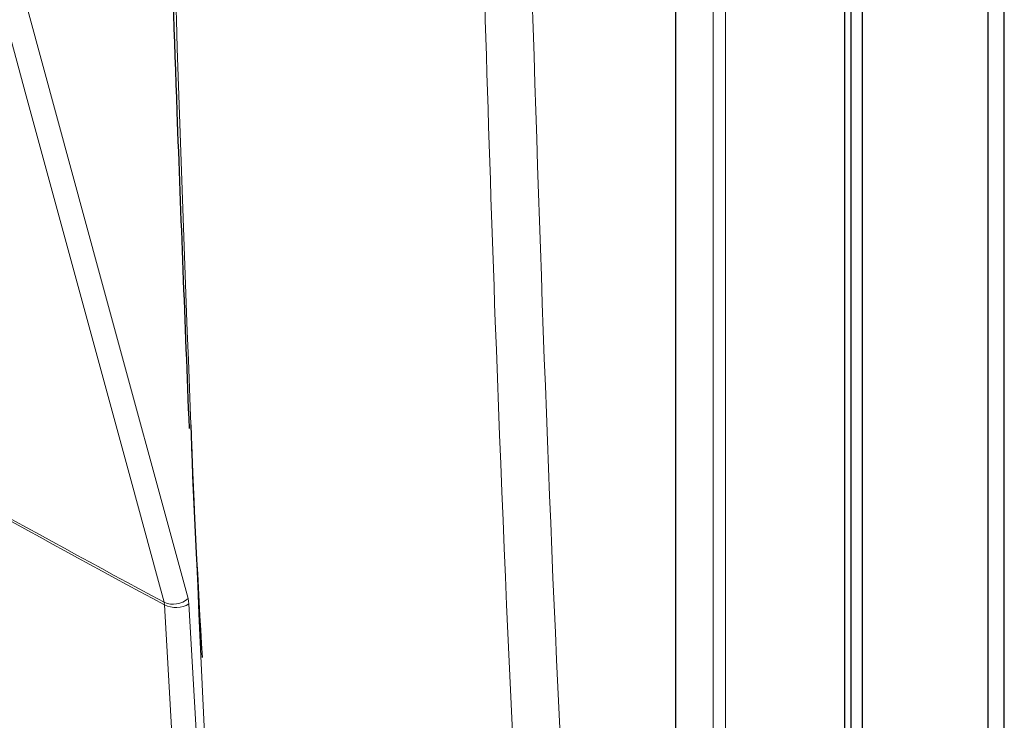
# Paper-space layout 'Blatt4' of a CAD drawing. Header units: millimetres. Extents: x 5 to 418, y 2 to 292.
# Tile 21 of 77: x 107 to 134, y 113 to 132. Entities that reach past the tile are written whole.
import ezdxf

# ---------------------------------------------------------------- set-up
doc = ezdxf.new("R2010")
doc.units = ezdxf.units.MM

psp = doc.layouts.new('Blatt4')

# ---------------------------------------------------------------- linework, layer by layer
at = {"color": 7, "linetype": 'Continuous', "lineweight": 25}
for p, q in [((134.386, 94.754), (134.386, 180.082)), ((133.926, 179.817), (133.926, 94.489)), ((130.073, 91.161), (130.073, 179.389)), ((130.391, 91.223), (130.391, 179.001)), ((129.887, 90.932), (129.887, 178.7)), ((125.123, 91.426), (125.123, 146.803))]:
    psp.add_line(p, q, dxfattribs=at)
at = {"color": 7, "linetype": 'Continuous', "lineweight": 18}
for p, q in [((126.184, 89.384), (126.184, 176.96)), ((126.528, 176.954), (126.528, 89.379)), ((110.715, 115.794), (110.703, 115.868)), ((111.403, 115.822), (111.38, 115.97)), ((111.403, 115.822), (112.378, 98.661))]:
    psp.add_line(p, q, dxfattribs=at)
at = {"color": 7, "linetype": 'Continuous', "lineweight": 18, "flags": 128}
for points in [[(106.455, 134.06), (108.911, 125.038), (111.38, 115.97)], [(110.703, 115.868), (110.517, 116.553), (109.771, 119.291), (106.788, 130.247), (105.778, 133.959)], [(111.69, 98.632), (111.645, 99.422), (111.466, 102.582), (110.715, 115.794)]]:
    psp.add_lwpolyline(points, dxfattribs=at)
at = {"color": 7, "linetype": 'Continuous', "lineweight": 18}
for centre, radius, start, end in [((308.528, 484.097), 418.004, 238.25158, 241.75379), ((308.532, 484.009), 417.988, 238.25139, 241.75399), ((110.961, 116.455), 0.641, 246.3304, 310.819), ((111.032, 116.458), 0.736, 244.5163, 300.2409)]:
    psp.add_arc(centre, radius, start, end, dxfattribs=at)
at = {"color": 7, "linetype": 'Continuous', "lineweight": 25}
for points, knots in [([(110.67, 143.236), (110.677, 142.916), (110.77, 138.379), (111.006, 130.883), (111.289, 123.745), (111.407, 120.771)], [0, 0, 0, 0, 0.042529, 0.601197, 1, 1, 1, 1]), ([(111.781, 114.31), (111.662, 116.403), (111.538, 118.579), (111.467, 120.788), (111.464, 120.872)], [0, 0, 0, 0, 0.96232, 1, 1, 1, 1]), ([(81.04, 113.62), (81.133, 113.559), (83.161, 112.227), (87.23, 109.676), (93.252, 105.975), (99.392, 102.344), (105.628, 98.774), (111.976, 95.269), (117.411, 92.349), (120.772, 90.621), (121.942, 90.019)], [0, 0, 0, 0, 0.007316, 0.159791, 0.31208, 0.464128, 0.615833, 0.767297, 0.919011, 1, 1, 1, 1])]:
    psp.add_open_spline(points, degree=3, knots=knots, dxfattribs=at)
at = {"color": 7, "linetype": 'Continuous', "lineweight": 18}
for points, knots in [([(110.742, 143.126), (110.745, 142.992), (110.761, 142.322), (110.833, 139.508), (111.15, 128.272), (111.71, 113.851), (112.375, 101.681), (112.58, 97.929)], [0, 0, 0, 0, 0.0088086, 0.0440433, 0.1849824, 0.7487663, 1, 1, 1, 1]), ([(121.723, 90.414), (121.689, 90.939), (121.523, 93.569), (120.863, 104.635), (120.093, 120.53), (119.689, 134.451), (119.535, 139.796)], [0, 0, 0, 0, 0.032288, 0.161438, 0.678067, 1, 1, 1, 1]), ([(120.868, 139.82), (121.118, 131.531), (121.616, 114.949), (122.575, 98.631), (123.055, 90.47)], [0, 0, 0, 0, 0.4999, 1, 1, 1, 1]), ([(80.832, 114.019), (81.275, 113.734), (83.492, 112.305), (89.33, 108.623), (98.556, 103.072), (109.936, 96.608), (117.809, 92.47), (121.723, 90.414)], [0, 0, 0, 0, 0.034566, 0.172836, 0.449402, 0.726264, 1, 1, 1, 1])]:
    psp.add_open_spline(points, degree=3, knots=knots, dxfattribs=at)

doc.saveas('drawing.dxf')
